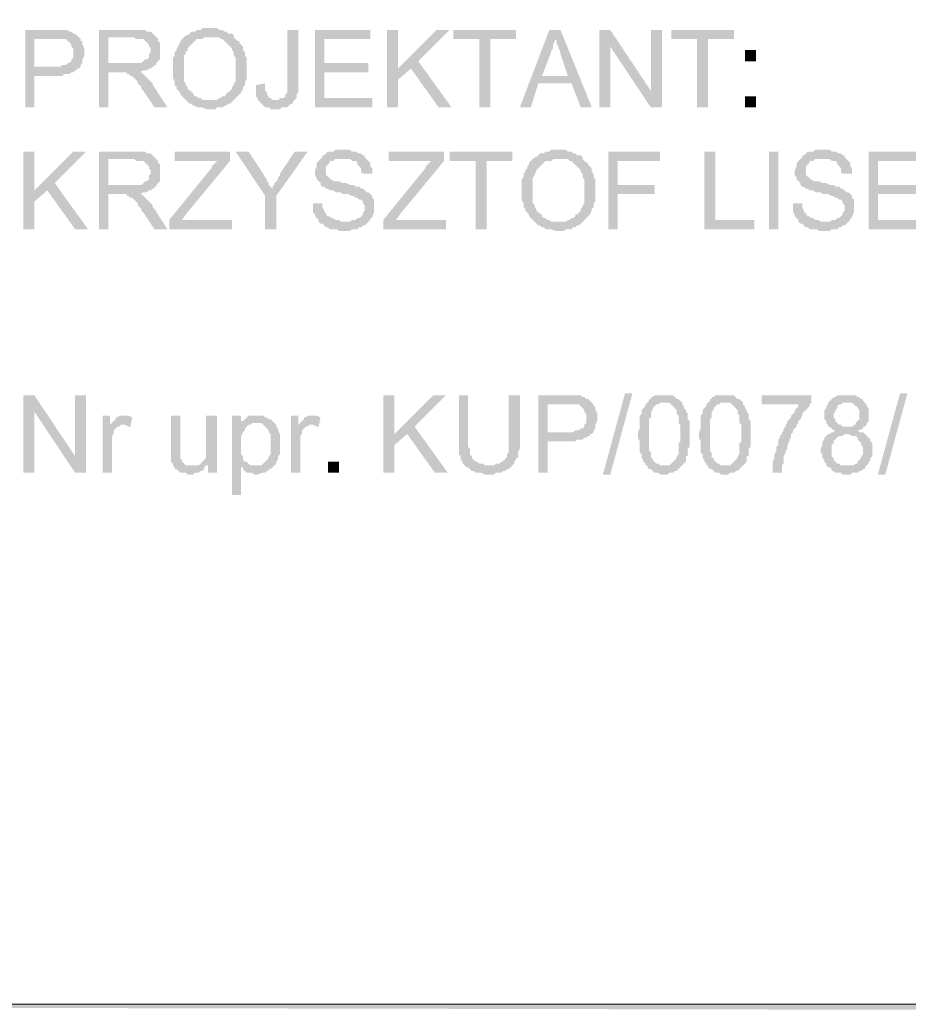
# Model space of a CAD drawing. Header units: millimetres. Extents: x -1147 to 4913, y -2332 to 921.
# Tile 90 of 119: x 4262 to 4364, y -2181 to -2069. Entities that reach past the tile are written whole.
import ezdxf

# ---------------------------------------------------------------- set-up
doc = ezdxf.new("R2010")
doc.units = ezdxf.units.MM
doc.header["$LTSCALE"] = 0.2
doc.layers.add('C00-00-00', color=7, linetype='Continuous')

msp = doc.modelspace()

# ---------------------------------------------------------------- hatches: boundary and pattern name
at = {"layer": 'C00-00-00'}
h = msp.add_hatch(color=256, dxfattribs=at)
h.dxf.hatch_style = 2
h.paths.add_polyline_path([(4266.106, -2069.672), (4262.932, -2069.672), (4262.932, -2078.562), (4263.987, -2078.562), (4263.987, -2074.964), (4267.162, -2074.964), (4267.374, -2074.751), (4268.008, -2074.751), (4268.221, -2074.541), (4268.434, -2074.541), (4268.646, -2074.328), (4268.859, -2074.328), (4268.859, -2074.117), (4269.068, -2074.117), (4263.987, -2073.905), (4263.987, -2070.73), (4269.28, -2070.73), (4269.068, -2070.519), (4268.859, -2070.306), (4268.646, -2070.095), (4268.434, -2070.095), (4268.221, -2069.883), (4268.008, -2069.883), (4267.8, -2069.672), (4266.528, -2069.672)])
h = msp.add_hatch(color=256, dxfattribs=at)
h.dxf.hatch_style = 2
h.paths.add_polyline_path([(4275.208, -2069.672), (4271.399, -2069.672), (4271.399, -2078.562), (4272.455, -2078.562), (4272.455, -2074.541), (4276.054, -2074.541), (4276.476, -2074.328), (4276.901, -2074.328), (4277.11, -2074.117), (4277.322, -2074.117), (4277.535, -2073.905), (4277.748, -2073.905), (4277.748, -2073.694), (4277.96, -2073.694), (4272.455, -2073.481), (4272.455, -2070.519), (4277.96, -2070.519), (4277.748, -2070.306), (4277.535, -2070.095), (4277.322, -2069.883), (4276.901, -2069.883), (4276.688, -2069.672), (4275.629, -2069.672)])
h = msp.add_hatch(color=256, dxfattribs=at)
h.dxf.hatch_style = 2
h.paths.add_polyline_path([(4284.096, -2069.459), (4283.249, -2069.459), (4283.037, -2069.672), (4282.615, -2069.672), (4282.403, -2069.883), (4281.981, -2069.883), (4281.769, -2070.095), (4281.556, -2070.306), (4281.347, -2070.306), (4284.096, -2070.519), (4285.156, -2070.519), (4285.368, -2070.73), (4285.577, -2070.73), (4285.79, -2070.942), (4286.002, -2071.153), (4286.211, -2071.366), (4286.424, -2071.577), (4286.636, -2071.787), (4286.636, -2072), (4286.849, -2072.211), (4286.849, -2072.635), (4287.062, -2072.847), (4287.062, -2075.598), (4286.849, -2075.809), (4286.849, -2076.022), (4286.636, -2076.233), (4286.636, -2076.445), (4286.424, -2076.656), (4286.211, -2076.869), (4286.002, -2076.869), (4286.002, -2077.08), (4285.79, -2077.292), (4285.577, -2077.292), (4285.368, -2077.503), (4285.156, -2077.503), (4284.943, -2077.715), (4284.096, -2077.715), (4286.849, -2077.715), (4287.062, -2077.503), (4287.27, -2077.292), (4287.483, -2077.08), (4287.696, -2076.869), (4287.909, -2076.445), (4287.909, -2076.233), (4288.121, -2076.022), (4288.121, -2075.598), (4288.33, -2075.386), (4288.33, -2072.847), (4288.121, -2072.635), (4288.121, -2072.211), (4287.909, -2072), (4287.909, -2071.577), (4287.696, -2071.366), (4287.483, -2071.153), (4287.483, -2070.942), (4287.27, -2070.942), (4287.062, -2070.73), (4286.849, -2070.519), (4286.849, -2070.306), (4286.636, -2070.095), (4286.211, -2070.095), (4286.002, -2069.883), (4285.79, -2069.883), (4285.577, -2069.672), (4285.156, -2069.672), (4284.943, -2069.459), (4284.309, -2069.459)])
h = msp.add_hatch(color=256, dxfattribs=at)
h.dxf.hatch_style = 2
h.paths.add_polyline_path([(4294.257, -2069.672), (4292.985, -2069.672), (4292.985, -2076.869), (4292.776, -2077.08), (4292.776, -2077.292), (4292.564, -2077.503), (4292.142, -2077.503), (4291.93, -2077.715), (4291.717, -2077.715), (4293.832, -2077.715), (4294.044, -2077.503), (4294.044, -2077.08), (4294.257, -2076.869), (4294.257, -2075.809)])
h = msp.add_hatch(color=256, dxfattribs=at)
h.dxf.hatch_style = 2
h.paths.add_polyline_path([(4302.512, -2069.672), (4296.163, -2069.672), (4296.163, -2078.562), (4302.724, -2078.562), (4302.724, -2077.503), (4297.223, -2077.503), (4297.223, -2074.541), (4302.299, -2074.541), (4302.299, -2073.481), (4297.223, -2073.481), (4297.223, -2070.73), (4302.512, -2070.73)])
h = msp.add_hatch(color=256, dxfattribs=at)
h.dxf.hatch_style = 2
h.paths.add_polyline_path([(4305.686, -2069.672), (4304.418, -2069.672), (4304.418, -2078.562), (4305.686, -2078.562), (4305.686, -2074.117)])
h = msp.add_hatch(color=256, dxfattribs=at)
h.dxf.hatch_style = 2
h.paths.add_polyline_path([(4311.613, -2069.672), (4310.132, -2069.672), (4305.686, -2074.117), (4305.686, -2075.386), (4307.171, -2074.117), (4308.017, -2073.27)])
h = msp.add_hatch(color=256, dxfattribs=at)
h.dxf.hatch_style = 2
h.paths.add_polyline_path([(4319.234, -2069.672), (4312.038, -2069.672), (4312.038, -2070.73), (4315, -2070.73), (4315, -2078.562), (4316.272, -2078.562), (4316.272, -2070.73), (4319.234, -2070.73)])
h = msp.add_hatch(color=256, dxfattribs=at)
h.dxf.hatch_style = 2
h.paths.add_polyline_path([(4324.314, -2069.672), (4323.042, -2069.672), (4319.659, -2078.562), (4320.927, -2078.562), (4321.774, -2075.809), (4325.582, -2075.809), (4322.195, -2074.964), (4323.255, -2072.211), (4323.255, -2072), (4323.467, -2071.787), (4323.467, -2071.366), (4323.68, -2070.942), (4323.68, -2070.519)])
h = msp.add_hatch(color=256, dxfattribs=at)
h.dxf.hatch_style = 2
h.paths.add_polyline_path([(4324.314, -2069.672), (4323.68, -2070.519), (4323.68, -2070.73), (4323.889, -2070.942), (4323.889, -2071.366), (4324.101, -2071.577), (4324.101, -2071.787), (4324.314, -2072.211), (4324.314, -2072.423), (4325.161, -2074.964), (4322.195, -2074.964), (4325.582, -2075.809), (4326.641, -2078.562), (4327.914, -2078.562)])
h = msp.add_hatch(color=256, dxfattribs=at)
h.dxf.hatch_style = 2
h.paths.add_polyline_path([(4330.028, -2069.672), (4328.76, -2069.672), (4328.76, -2078.562), (4330.028, -2078.562), (4330.028, -2071.577)])
h = msp.add_hatch(color=256, dxfattribs=at)
h.dxf.hatch_style = 2
h.paths.add_polyline_path([(4330.028, -2069.672), (4330.028, -2071.577), (4334.683, -2078.562), (4334.683, -2076.656)])
h = msp.add_hatch(color=256, dxfattribs=at)
h.dxf.hatch_style = 2
h.paths.add_polyline_path([(4335.955, -2069.672), (4334.683, -2069.672), (4334.683, -2078.562), (4335.955, -2078.562)])
h = msp.add_hatch(color=256, dxfattribs=at)
h.dxf.hatch_style = 2
h.paths.add_polyline_path([(4344.21, -2069.672), (4337.015, -2069.672), (4337.015, -2070.73), (4339.976, -2070.73), (4339.976, -2078.562), (4341.249, -2078.562), (4341.249, -2070.73), (4344.21, -2070.73)])
h = msp.add_hatch(color=256, dxfattribs=at)
h.dxf.hatch_style = 2
h.paths.add_polyline_path([(4269.28, -2070.73), (4266.315, -2070.73), (4267.587, -2070.73), (4267.8, -2070.942), (4268.008, -2071.153), (4268.221, -2071.366), (4268.221, -2071.577), (4268.434, -2071.787), (4268.434, -2072.847), (4268.221, -2073.058), (4268.221, -2073.27), (4268.008, -2073.481), (4267.8, -2073.481), (4267.587, -2073.694), (4267.162, -2073.694), (4266.953, -2073.905), (4263.987, -2073.905), (4269.068, -2074.117), (4269.28, -2073.905), (4269.28, -2073.694), (4269.493, -2073.481), (4269.493, -2073.058), (4269.706, -2072.635), (4269.706, -2072.211), (4269.706, -2071.787), (4269.493, -2071.366), (4269.493, -2070.942), (4269.28, -2070.942)])
h = msp.add_hatch(color=256, dxfattribs=at)
h.dxf.hatch_style = 2
h.paths.add_polyline_path([(4277.96, -2070.519), (4275.416, -2070.519), (4275.629, -2070.73), (4276.476, -2070.73), (4276.688, -2070.942), (4276.901, -2071.153), (4277.11, -2071.366), (4277.11, -2071.577), (4277.322, -2071.787), (4277.322, -2072.211), (4277.11, -2072.423), (4277.11, -2072.847), (4276.901, -2073.058), (4276.688, -2073.058), (4276.476, -2073.27), (4276.263, -2073.481), (4272.455, -2073.481), (4277.96, -2073.694), (4277.96, -2073.481), (4278.169, -2073.27), (4278.382, -2073.058), (4278.382, -2071.153), (4278.169, -2070.942), (4278.169, -2070.73)])
h = msp.add_hatch(color=256, dxfattribs=at)
h.dxf.hatch_style = 2
h.paths.add_polyline_path([(4281.347, -2070.306), (4281.135, -2070.519), (4280.922, -2070.73), (4280.709, -2070.942), (4280.709, -2071.153), (4280.501, -2071.366), (4280.501, -2071.577), (4280.288, -2071.787), (4280.288, -2072), (4280.075, -2072.211), (4280.075, -2072.635), (4279.863, -2072.847), (4279.863, -2075.175), (4280.075, -2075.598), (4280.075, -2076.022), (4280.288, -2076.233), (4280.288, -2076.445), (4280.501, -2076.656), (4280.709, -2076.869), (4280.709, -2077.08), (4280.922, -2077.292), (4281.135, -2077.503), (4281.347, -2077.715), (4281.556, -2077.926), (4281.769, -2078.139), (4281.981, -2078.139), (4282.19, -2078.35), (4282.403, -2078.35), (4282.615, -2078.562), (4283.249, -2078.562), (4283.675, -2078.773), (4284.73, -2078.773), (4284.943, -2078.562), (4285.577, -2078.562), (4285.79, -2078.35), (4286.002, -2078.35), (4286.211, -2078.139), (4286.424, -2078.139), (4286.636, -2077.926), (4286.849, -2077.715), (4283.249, -2077.715), (4283.037, -2077.503), (4282.828, -2077.503), (4282.615, -2077.292), (4282.403, -2077.292), (4282.19, -2077.08), (4282.19, -2076.869), (4281.981, -2076.869), (4281.981, -2076.656), (4281.769, -2076.656), (4281.556, -2076.445), (4281.556, -2076.233), (4281.347, -2076.022), (4281.347, -2075.809), (4281.135, -2075.598), (4281.135, -2072.635), (4281.347, -2072.423), (4281.347, -2072.211), (4281.556, -2072), (4281.556, -2071.787), (4281.769, -2071.577), (4281.981, -2071.366), (4282.19, -2071.153), (4282.403, -2070.942), (4282.615, -2070.73), (4283.249, -2070.73), (4283.462, -2070.519), (4284.096, -2070.519)])
h = msp.add_hatch(color=256, dxfattribs=at)
h.dxf.hatch_style = 2
h.paths.add_polyline_path([(4346.75, -2073.27), (4346.75, -2072), (4345.48, -2072), (4345.48, -2073.27)])
h = msp.add_hatch(color=256, dxfattribs=at)
h.dxf.hatch_style = 2
h.paths.add_polyline_path([(4308.017, -2073.27), (4307.171, -2074.117), (4310.345, -2078.562), (4311.826, -2078.562)])
h = msp.add_hatch(color=256, dxfattribs=at)
h.dxf.hatch_style = 2
h.paths.add_polyline_path([(4276.054, -2074.541), (4273.935, -2074.541), (4274.574, -2074.541), (4274.574, -2074.751), (4274.782, -2074.751), (4274.995, -2074.964), (4275.208, -2074.964), (4275.416, -2075.175), (4275.629, -2075.386), (4275.842, -2075.598), (4275.842, -2075.809), (4276.054, -2076.022), (4276.263, -2076.233), (4276.263, -2076.445), (4276.476, -2076.656), (4277.748, -2078.562), (4279.229, -2078.562), (4277.748, -2076.233), (4277.535, -2076.022), (4277.535, -2075.809), (4277.322, -2075.598), (4277.11, -2075.386), (4276.901, -2075.175), (4276.688, -2074.964), (4276.476, -2074.751), (4276.263, -2074.541)])
h = msp.add_hatch(color=256, dxfattribs=at)
h.dxf.hatch_style = 2
h.paths.add_polyline_path([(4290.449, -2075.809), (4289.389, -2076.022), (4289.389, -2077.292), (4289.602, -2077.503), (4289.602, -2077.715), (4289.811, -2077.926), (4290.023, -2078.139), (4290.236, -2078.35), (4290.449, -2078.562), (4290.87, -2078.562), (4291.083, -2078.773), (4292.142, -2078.773), (4292.351, -2078.562), (4292.985, -2078.562), (4293.198, -2078.35), (4293.41, -2078.139), (4293.623, -2078.139), (4293.623, -2077.926), (4293.832, -2077.715), (4291.295, -2077.715), (4291.083, -2077.503), (4290.87, -2077.503), (4290.87, -2077.292), (4290.657, -2077.08), (4290.657, -2076.869), (4290.449, -2076.656), (4290.449, -2076.233)])
h = msp.add_hatch(color=256, dxfattribs=at)
h.dxf.hatch_style = 2
h.paths.add_polyline_path([(4346.75, -2078.562), (4346.75, -2077.292), (4345.48, -2077.292), (4345.48, -2078.562)])
h = msp.add_hatch(color=256, dxfattribs=at)
h.dxf.hatch_style = 2
h.paths.add_polyline_path([(4299.337, -2083.429), (4298.491, -2083.429), (4298.278, -2083.642), (4297.644, -2083.642), (4297.431, -2083.853), (4297.223, -2084.065), (4297.01, -2084.065), (4297.01, -2084.276), (4296.797, -2084.489), (4296.584, -2084.7), (4296.372, -2084.912), (4296.372, -2085.336), (4296.163, -2085.758), (4296.163, -2086.393), (4296.372, -2086.604), (4296.372, -2086.817), (4296.584, -2087.028), (4296.797, -2087.24), (4296.797, -2087.451), (4297.01, -2087.664), (4297.223, -2087.664), (4297.431, -2087.874), (4297.644, -2087.874), (4297.857, -2088.087), (4298.278, -2088.087), (4298.491, -2088.298), (4299.125, -2088.298), (4299.337, -2088.511), (4299.971, -2088.511), (4300.397, -2088.722), (4300.605, -2088.722), (4300.818, -2088.934), (4301.031, -2088.934), (4301.244, -2089.145), (4301.452, -2089.145), (4301.665, -2089.356), (4301.665, -2089.568), (4301.878, -2089.779), (4301.878, -2090.203), (4301.878, -2090.415), (4301.665, -2090.626), (4301.665, -2090.838), (4301.452, -2091.05), (4301.244, -2091.262), (4301.031, -2091.262), (4300.818, -2091.473), (4300.397, -2091.473), (4300.184, -2091.686), (4296.584, -2091.686), (4296.797, -2091.896), (4297.01, -2091.896), (4297.223, -2092.109), (4297.431, -2092.32), (4297.644, -2092.32), (4297.857, -2092.532), (4298.703, -2092.532), (4298.916, -2092.743), (4300.184, -2092.743), (4300.397, -2092.532), (4301.031, -2092.532), (4301.244, -2092.32), (4301.452, -2092.32), (4301.665, -2092.109), (4301.878, -2092.109), (4302.09, -2091.896), (4302.299, -2091.686), (4302.512, -2091.473), (4302.512, -2091.262), (4302.724, -2091.262), (4302.724, -2091.05), (4302.937, -2090.626), (4302.937, -2089.992), (4302.937, -2089.145), (4302.724, -2088.934), (4302.724, -2088.722), (4302.512, -2088.511), (4302.299, -2088.298), (4302.09, -2088.298), (4301.878, -2088.087), (4301.665, -2087.874), (4301.452, -2087.874), (4301.244, -2087.664), (4300.818, -2087.664), (4300.605, -2087.451), (4300.184, -2087.451), (4299.759, -2087.24), (4299.337, -2087.24), (4298.916, -2087.028), (4298.278, -2087.028), (4298.069, -2086.817), (4297.857, -2086.817), (4297.857, -2086.604), (4297.644, -2086.604), (4297.644, -2086.393), (4297.431, -2086.393), (4297.431, -2085.758), (4297.431, -2085.336), (4297.644, -2085.123), (4297.857, -2084.912), (4297.857, -2084.7), (4298.278, -2084.7), (4298.491, -2084.489), (4302.09, -2084.489), (4301.878, -2084.276), (4301.878, -2084.065), (4301.665, -2084.065), (4301.452, -2083.853), (4301.031, -2083.853), (4301.031, -2083.642), (4300.397, -2083.642), (4300.184, -2083.429), (4299.55, -2083.429)])
h = msp.add_hatch(color=256, dxfattribs=at)
h.dxf.hatch_style = 2
h.paths.add_polyline_path([(4324.101, -2083.429), (4323.255, -2083.429), (4323.042, -2083.642), (4322.62, -2083.642), (4322.408, -2083.853), (4321.986, -2083.853), (4321.774, -2084.065), (4321.561, -2084.276), (4321.348, -2084.276), (4324.101, -2084.489), (4325.161, -2084.489), (4325.373, -2084.7), (4325.582, -2084.7), (4325.795, -2084.912), (4326.007, -2085.123), (4326.22, -2085.336), (4326.433, -2085.547), (4326.641, -2085.758), (4326.641, -2085.97), (4326.854, -2086.181), (4326.854, -2086.604), (4327.067, -2086.817), (4327.067, -2089.568), (4326.854, -2089.779), (4326.854, -2089.992), (4326.641, -2090.203), (4326.641, -2090.415), (4326.433, -2090.626), (4326.22, -2090.838), (4326.007, -2090.838), (4326.007, -2091.05), (4325.795, -2091.262), (4325.582, -2091.262), (4325.373, -2091.473), (4325.161, -2091.473), (4324.948, -2091.686), (4324.101, -2091.686), (4326.854, -2091.686), (4327.067, -2091.473), (4327.28, -2091.262), (4327.488, -2091.05), (4327.701, -2090.838), (4327.914, -2090.415), (4327.914, -2090.203), (4328.122, -2089.992), (4328.122, -2089.568), (4328.335, -2089.356), (4328.335, -2086.817), (4328.122, -2086.604), (4328.122, -2086.181), (4327.914, -2085.97), (4327.914, -2085.547), (4327.701, -2085.336), (4327.488, -2085.123), (4327.488, -2084.912), (4327.28, -2084.912), (4327.067, -2084.7), (4326.854, -2084.489), (4326.854, -2084.276), (4326.641, -2084.065), (4326.22, -2084.065), (4326.007, -2083.853), (4325.795, -2083.853), (4325.582, -2083.642), (4325.161, -2083.642), (4324.948, -2083.429), (4324.314, -2083.429)])
h = msp.add_hatch(color=256, dxfattribs=at)
h.dxf.hatch_style = 2
h.paths.add_polyline_path([(4354.371, -2083.429), (4353.524, -2083.429), (4353.311, -2083.642), (4352.677, -2083.642), (4352.465, -2083.853), (4352.252, -2084.065), (4352.043, -2084.065), (4352.043, -2084.276), (4351.831, -2084.489), (4351.618, -2084.7), (4351.405, -2084.912), (4351.405, -2085.336), (4351.197, -2085.758), (4351.197, -2086.393), (4351.405, -2086.604), (4351.405, -2086.817), (4351.618, -2087.028), (4351.831, -2087.24), (4351.831, -2087.451), (4352.043, -2087.664), (4352.252, -2087.664), (4352.465, -2087.874), (4352.677, -2087.874), (4352.886, -2088.087), (4353.311, -2088.087), (4353.524, -2088.298), (4354.158, -2088.298), (4354.371, -2088.511), (4355.005, -2088.511), (4355.43, -2088.722), (4355.643, -2088.722), (4355.852, -2088.934), (4356.064, -2088.934), (4356.277, -2089.145), (4356.486, -2089.145), (4356.698, -2089.356), (4356.698, -2089.568), (4356.911, -2089.779), (4356.911, -2090.203), (4356.911, -2090.415), (4356.698, -2090.626), (4356.698, -2090.838), (4356.486, -2091.05), (4356.277, -2091.262), (4356.064, -2091.262), (4355.852, -2091.473), (4355.43, -2091.473), (4355.218, -2091.686), (4351.618, -2091.686), (4351.831, -2091.896), (4352.043, -2091.896), (4352.252, -2092.109), (4352.465, -2092.32), (4352.677, -2092.32), (4352.886, -2092.532), (4353.737, -2092.532), (4353.945, -2092.743), (4355.218, -2092.743), (4355.43, -2092.532), (4356.064, -2092.532), (4356.277, -2092.32), (4356.486, -2092.32), (4356.698, -2092.109), (4356.911, -2092.109), (4357.124, -2091.896), (4357.332, -2091.686), (4357.545, -2091.473), (4357.545, -2091.262), (4357.758, -2091.262), (4357.758, -2091.05), (4357.971, -2090.626), (4357.971, -2089.992), (4357.971, -2089.145), (4357.758, -2088.934), (4357.758, -2088.722), (4357.545, -2088.511), (4357.332, -2088.298), (4357.124, -2088.298), (4356.911, -2088.087), (4356.698, -2087.874), (4356.486, -2087.874), (4356.277, -2087.664), (4355.852, -2087.664), (4355.643, -2087.451), (4355.218, -2087.451), (4354.796, -2087.24), (4354.371, -2087.24), (4353.945, -2087.028), (4353.311, -2087.028), (4353.099, -2086.817), (4352.886, -2086.817), (4352.886, -2086.604), (4352.677, -2086.604), (4352.677, -2086.393), (4352.465, -2086.393), (4352.465, -2085.758), (4352.465, -2085.336), (4352.677, -2085.123), (4352.886, -2084.912), (4352.886, -2084.7), (4353.311, -2084.7), (4353.524, -2084.489), (4357.124, -2084.489), (4356.911, -2084.276), (4356.911, -2084.065), (4356.698, -2084.065), (4356.486, -2083.853), (4356.064, -2083.853), (4356.064, -2083.642), (4355.43, -2083.642), (4355.218, -2083.429), (4354.584, -2083.429)])
h = msp.add_hatch(color=256, dxfattribs=at)
h.dxf.hatch_style = 2
h.paths.add_polyline_path([(4263.987, -2083.642), (4262.719, -2083.642), (4262.719, -2092.532), (4263.987, -2092.532), (4263.987, -2088.087)])
h = msp.add_hatch(color=256, dxfattribs=at)
h.dxf.hatch_style = 2
h.paths.add_polyline_path([(4269.914, -2083.642), (4268.434, -2083.642), (4263.987, -2088.087), (4263.987, -2089.356), (4265.468, -2088.087), (4266.315, -2087.24)])
h = msp.add_hatch(color=256, dxfattribs=at)
h.dxf.hatch_style = 2
h.paths.add_polyline_path([(4275.208, -2083.642), (4271.399, -2083.642), (4271.399, -2092.532), (4272.455, -2092.532), (4272.455, -2088.511), (4276.054, -2088.511), (4276.476, -2088.298), (4276.901, -2088.298), (4277.11, -2088.087), (4277.322, -2088.087), (4277.535, -2087.874), (4277.748, -2087.874), (4277.748, -2087.664), (4277.96, -2087.664), (4272.455, -2087.451), (4272.455, -2084.489), (4277.96, -2084.489), (4277.748, -2084.276), (4277.535, -2084.065), (4277.322, -2083.853), (4276.901, -2083.853), (4276.688, -2083.642), (4275.629, -2083.642)])
h = msp.add_hatch(color=256, dxfattribs=at)
h.dxf.hatch_style = 2
h.paths.add_polyline_path([(4277.96, -2084.489), (4275.416, -2084.489), (4275.629, -2084.7), (4276.476, -2084.7), (4276.688, -2084.912), (4276.901, -2085.123), (4277.11, -2085.336), (4277.11, -2085.547), (4277.322, -2085.758), (4277.322, -2086.181), (4277.11, -2086.393), (4277.11, -2086.817), (4276.901, -2087.028), (4276.688, -2087.028), (4276.476, -2087.24), (4276.263, -2087.451), (4272.455, -2087.451), (4277.96, -2087.664), (4277.96, -2087.451), (4278.169, -2087.24), (4278.382, -2087.028), (4278.382, -2085.123), (4278.169, -2084.912), (4278.169, -2084.7)])
h = msp.add_hatch(color=256, dxfattribs=at)
h.dxf.hatch_style = 2
h.paths.add_polyline_path([(4286.424, -2083.642), (4280.075, -2083.642), (4280.075, -2084.7), (4284.943, -2084.7), (4284.73, -2084.912), (4284.522, -2085.123), (4284.309, -2085.336), (4284.309, -2085.547), (4284.096, -2085.758), (4279.441, -2091.473), (4279.441, -2092.532), (4286.636, -2092.532), (4286.636, -2091.473), (4280.922, -2091.473), (4281.347, -2090.838), (4286.424, -2084.7)])
h = msp.add_hatch(color=256, dxfattribs=at)
h.dxf.hatch_style = 2
h.paths.add_polyline_path([(4288.543, -2083.642), (4287.062, -2083.642), (4290.449, -2088.722), (4291.295, -2087.874), (4291.083, -2087.664), (4290.87, -2087.451), (4290.87, -2087.24), (4290.657, -2087.028), (4290.657, -2086.817), (4290.449, -2086.604), (4290.236, -2086.181)])
h = msp.add_hatch(color=256, dxfattribs=at)
h.dxf.hatch_style = 2
h.paths.add_polyline_path([(4295.316, -2083.642), (4293.832, -2083.642), (4292.142, -2086.181), (4292.142, -2086.393), (4291.93, -2086.604), (4291.93, -2086.817), (4291.717, -2087.028), (4291.504, -2087.24), (4291.504, -2087.451), (4291.295, -2087.664), (4291.295, -2087.874), (4290.449, -2088.722), (4290.449, -2092.532), (4291.717, -2092.532), (4291.717, -2088.722)])
h = msp.add_hatch(color=256, dxfattribs=at)
h.dxf.hatch_style = 2
h.paths.add_polyline_path([(4302.09, -2084.489), (4299.337, -2084.489), (4300.184, -2084.489), (4300.397, -2084.7), (4300.818, -2084.7), (4301.031, -2084.912), (4301.031, -2085.123), (4301.244, -2085.336), (4301.452, -2085.547), (4301.452, -2085.97), (4301.665, -2086.181), (4302.724, -2086.181), (4302.724, -2085.547), (4302.512, -2085.336), (4302.512, -2084.912), (4302.299, -2084.7)])
h = msp.add_hatch(color=256, dxfattribs=at)
h.dxf.hatch_style = 2
h.paths.add_polyline_path([(4310.979, -2083.642), (4304.626, -2083.642), (4304.626, -2084.7), (4309.498, -2084.7), (4309.285, -2084.912), (4309.073, -2085.123), (4308.864, -2085.336), (4308.864, -2085.547), (4308.651, -2085.758), (4303.992, -2091.473), (4303.992, -2092.532), (4311.192, -2092.532), (4311.192, -2091.473), (4305.473, -2091.473), (4305.899, -2090.838), (4310.979, -2084.7)])
h = msp.add_hatch(color=256, dxfattribs=at)
h.dxf.hatch_style = 2
h.paths.add_polyline_path([(4318.812, -2083.642), (4311.613, -2083.642), (4311.613, -2084.7), (4314.574, -2084.7), (4314.574, -2092.532), (4315.847, -2092.532), (4315.847, -2084.7), (4318.812, -2084.7)])
h = msp.add_hatch(color=256, dxfattribs=at)
h.dxf.hatch_style = 2
h.paths.add_polyline_path([(4321.348, -2084.276), (4321.14, -2084.489), (4320.927, -2084.7), (4320.714, -2084.912), (4320.714, -2085.123), (4320.506, -2085.336), (4320.506, -2085.547), (4320.293, -2085.758), (4320.293, -2085.97), (4320.08, -2086.181), (4320.08, -2086.604), (4319.868, -2086.817), (4319.868, -2089.145), (4320.08, -2089.568), (4320.08, -2089.992), (4320.293, -2090.203), (4320.293, -2090.415), (4320.506, -2090.626), (4320.714, -2090.838), (4320.714, -2091.05), (4320.927, -2091.262), (4321.14, -2091.473), (4321.348, -2091.686), (4321.561, -2091.896), (4321.774, -2092.109), (4321.986, -2092.109), (4322.195, -2092.32), (4322.408, -2092.32), (4322.62, -2092.532), (4323.255, -2092.532), (4323.68, -2092.743), (4324.735, -2092.743), (4324.948, -2092.532), (4325.582, -2092.532), (4325.795, -2092.32), (4326.007, -2092.32), (4326.22, -2092.109), (4326.433, -2092.109), (4326.641, -2091.896), (4326.854, -2091.686), (4323.255, -2091.686), (4323.042, -2091.473), (4322.833, -2091.473), (4322.62, -2091.262), (4322.408, -2091.262), (4322.195, -2091.05), (4322.195, -2090.838), (4321.986, -2090.838), (4321.986, -2090.626), (4321.774, -2090.626), (4321.561, -2090.415), (4321.561, -2090.203), (4321.348, -2089.992), (4321.348, -2089.779), (4321.14, -2089.568), (4321.14, -2086.604), (4321.348, -2086.393), (4321.348, -2086.181), (4321.561, -2085.97), (4321.561, -2085.758), (4321.774, -2085.547), (4321.986, -2085.336), (4322.195, -2085.123), (4322.408, -2084.912), (4322.62, -2084.7), (4323.255, -2084.7), (4323.467, -2084.489), (4324.101, -2084.489)])
h = msp.add_hatch(color=256, dxfattribs=at)
h.dxf.hatch_style = 2
h.paths.add_polyline_path([(4335.743, -2083.642), (4329.816, -2083.642), (4329.816, -2092.532), (4330.875, -2092.532), (4330.875, -2088.511), (4335.109, -2088.511), (4335.109, -2087.451), (4330.875, -2087.451), (4330.875, -2084.7), (4335.743, -2084.7)])
h = msp.add_hatch(color=256, dxfattribs=at)
h.dxf.hatch_style = 2
h.paths.add_polyline_path([(4342.091, -2083.642), (4340.823, -2083.642), (4340.823, -2092.532), (4346.538, -2092.532), (4346.538, -2091.473), (4342.091, -2091.473)])
h = msp.add_hatch(color=256, dxfattribs=at)
h.dxf.hatch_style = 2
h.paths.add_polyline_path([(4349.291, -2092.532), (4349.291, -2083.642), (4348.233, -2083.642), (4348.233, -2092.532)])
h = msp.add_hatch(color=256, dxfattribs=at)
h.dxf.hatch_style = 2
h.paths.add_polyline_path([(4357.124, -2084.489), (4354.371, -2084.489), (4355.218, -2084.489), (4355.43, -2084.7), (4355.852, -2084.7), (4356.064, -2084.912), (4356.064, -2085.123), (4356.277, -2085.336), (4356.486, -2085.547), (4356.486, -2085.97), (4356.698, -2086.181), (4357.758, -2086.181), (4357.758, -2085.547), (4357.545, -2085.336), (4357.545, -2084.912), (4357.332, -2084.7)])
h = msp.add_hatch(color=256, dxfattribs=at)
h.dxf.hatch_style = 2
h.paths.add_polyline_path([(4366.012, -2083.642), (4359.66, -2083.642), (4359.66, -2092.532), (4366.225, -2092.532), (4366.225, -2091.473), (4360.719, -2091.473), (4360.719, -2088.511), (4365.8, -2088.511), (4365.8, -2087.451), (4360.719, -2087.451), (4360.719, -2084.7), (4366.012, -2084.7)])
h = msp.add_hatch(color=256, dxfattribs=at)
h.dxf.hatch_style = 2
h.paths.add_polyline_path([(4266.315, -2087.24), (4265.468, -2088.087), (4268.646, -2092.532), (4270.127, -2092.532)])
h = msp.add_hatch(color=256, dxfattribs=at)
h.dxf.hatch_style = 2
h.paths.add_polyline_path([(4276.054, -2088.511), (4273.935, -2088.511), (4274.574, -2088.511), (4274.574, -2088.722), (4274.782, -2088.722), (4274.995, -2088.934), (4275.208, -2088.934), (4275.416, -2089.145), (4275.629, -2089.356), (4275.842, -2089.568), (4275.842, -2089.779), (4276.054, -2089.992), (4276.263, -2090.203), (4276.263, -2090.415), (4276.476, -2090.626), (4277.748, -2092.532), (4279.229, -2092.532), (4277.748, -2090.203), (4277.535, -2089.992), (4277.535, -2089.779), (4277.322, -2089.568), (4277.11, -2089.356), (4276.901, -2089.145), (4276.688, -2088.934), (4276.476, -2088.722), (4276.263, -2088.511)])
h = msp.add_hatch(color=256, dxfattribs=at)
h.dxf.hatch_style = 2
h.paths.add_polyline_path([(4297.01, -2089.568), (4295.95, -2089.568), (4295.95, -2090.626), (4296.163, -2090.838), (4296.163, -2091.05), (4296.372, -2091.262), (4296.584, -2091.473), (4296.584, -2091.686), (4299.55, -2091.686), (4299.125, -2091.686), (4298.916, -2091.473), (4298.491, -2091.473), (4298.278, -2091.262), (4298.069, -2091.262), (4297.857, -2091.05), (4297.644, -2091.05), (4297.431, -2090.838), (4297.431, -2090.626), (4297.223, -2090.626), (4297.223, -2090.415), (4297.01, -2089.992), (4297.01, -2089.779)])
h = msp.add_hatch(color=256, dxfattribs=at)
h.dxf.hatch_style = 2
h.paths.add_polyline_path([(4352.043, -2089.568), (4350.984, -2089.568), (4350.984, -2090.626), (4351.197, -2090.838), (4351.197, -2091.05), (4351.405, -2091.262), (4351.618, -2091.473), (4351.618, -2091.686), (4354.584, -2091.686), (4354.158, -2091.686), (4353.945, -2091.473), (4353.524, -2091.473), (4353.311, -2091.262), (4353.099, -2091.262), (4352.886, -2091.05), (4352.677, -2091.05), (4352.465, -2090.838), (4352.465, -2090.626), (4352.252, -2090.626), (4352.252, -2090.415), (4352.043, -2089.992), (4352.043, -2089.779)])
h = msp.add_hatch(color=256, dxfattribs=at)
h.dxf.hatch_style = 2
h.paths.add_polyline_path([(4263.987, -2111.582), (4262.719, -2111.582), (4262.719, -2120.472), (4263.987, -2120.472), (4263.987, -2113.487)])
h = msp.add_hatch(color=256, dxfattribs=at)
h.dxf.hatch_style = 2
h.paths.add_polyline_path([(4263.987, -2111.582), (4263.987, -2113.487), (4268.646, -2120.472), (4268.646, -2118.566)])
h = msp.add_hatch(color=256, dxfattribs=at)
h.dxf.hatch_style = 2
h.paths.add_polyline_path([(4269.914, -2111.582), (4268.646, -2111.582), (4268.646, -2120.472), (4269.914, -2120.472)])
h = msp.add_hatch(color=256, dxfattribs=at)
h.dxf.hatch_style = 2
h.paths.add_polyline_path([(4305.265, -2111.582), (4303.992, -2111.582), (4303.992, -2120.472), (4305.265, -2120.472), (4305.265, -2116.027)])
h = msp.add_hatch(color=256, dxfattribs=at)
h.dxf.hatch_style = 2
h.paths.add_polyline_path([(4311.192, -2111.582), (4309.711, -2111.582), (4305.265, -2116.027), (4305.265, -2117.297), (4306.745, -2116.027), (4307.592, -2115.18)])
h = msp.add_hatch(color=256, dxfattribs=at)
h.dxf.hatch_style = 2
h.paths.add_polyline_path([(4313.732, -2111.582), (4312.672, -2111.582), (4312.672, -2116.661), (4312.672, -2118.355), (4312.885, -2118.566), (4312.885, -2118.99), (4313.094, -2119.202), (4313.094, -2119.413), (4313.306, -2119.625), (4316.059, -2119.625), (4315.634, -2119.625), (4315.425, -2119.413), (4315, -2119.413), (4314.787, -2119.202), (4314.574, -2119.202), (4314.366, -2118.99), (4314.153, -2118.779), (4314.153, -2118.566), (4313.94, -2118.355), (4313.94, -2118.142), (4313.94, -2117.719), (4313.732, -2117.508), (4313.732, -2116.661)])
h = msp.add_hatch(color=256, dxfattribs=at)
h.dxf.hatch_style = 2
h.paths.add_polyline_path([(4319.659, -2111.582), (4318.387, -2111.582), (4318.387, -2118.142), (4318.174, -2118.355), (4318.174, -2118.779), (4317.966, -2118.779), (4317.966, -2118.99), (4317.753, -2118.99), (4317.753, -2119.202), (4317.54, -2119.202), (4317.327, -2119.413), (4316.906, -2119.413), (4316.693, -2119.625), (4313.306, -2119.625), (4313.519, -2119.836), (4313.732, -2119.836), (4313.94, -2120.049), (4314.153, -2120.26), (4314.366, -2120.26), (4314.574, -2120.472), (4315.213, -2120.472), (4315.634, -2120.683), (4316.693, -2120.683), (4316.906, -2120.472), (4317.54, -2120.472), (4317.753, -2120.26), (4317.966, -2120.26), (4318.174, -2120.049), (4318.387, -2120.049), (4318.6, -2119.836), (4318.812, -2119.625), (4319.021, -2119.413), (4319.021, -2119.202), (4319.234, -2118.99), (4319.234, -2118.779), (4319.446, -2118.779), (4319.446, -2118.142), (4319.659, -2117.719), (4319.659, -2116.661)])
h = msp.add_hatch(color=256, dxfattribs=at)
h.dxf.hatch_style = 2
h.paths.add_polyline_path([(4324.948, -2111.582), (4321.774, -2111.582), (4321.774, -2120.472), (4322.833, -2120.472), (4322.833, -2116.874), (4326.007, -2116.874), (4326.22, -2116.661), (4326.854, -2116.661), (4327.067, -2116.451), (4327.28, -2116.451), (4327.488, -2116.238), (4327.701, -2116.238), (4327.701, -2116.027), (4327.914, -2116.027), (4322.833, -2115.815), (4322.833, -2112.64), (4328.122, -2112.64), (4327.914, -2112.429), (4327.701, -2112.216), (4327.488, -2112.006), (4327.28, -2112.006), (4327.067, -2111.793), (4326.854, -2111.793), (4326.641, -2111.582), (4325.373, -2111.582)])
h = msp.add_hatch(color=256, dxfattribs=at)
h.dxf.hatch_style = 2
h.paths.add_polyline_path([(4329.182, -2120.683), (4331.722, -2111.369), (4332.569, -2111.369), (4330.028, -2120.683)])
h = msp.add_hatch(color=256, dxfattribs=at)
h.dxf.hatch_style = 2
h.paths.add_polyline_path([(4336.168, -2111.582), (4335.109, -2111.582), (4334.896, -2111.793), (4334.683, -2111.793), (4334.683, -2112.006), (4334.475, -2112.006), (4334.475, -2112.216), (4334.262, -2112.429), (4336.802, -2112.429), (4337.015, -2112.64), (4337.228, -2112.852), (4337.436, -2113.063), (4337.649, -2113.276), (4337.649, -2113.699), (4337.862, -2113.91), (4337.862, -2114.757), (4338.074, -2114.968), (4338.074, -2116.027), (4338.074, -2116.874), (4337.862, -2117.085), (4337.862, -2118.355), (4337.649, -2118.566), (4337.649, -2118.779), (4337.436, -2118.99), (4337.228, -2119.202), (4337.015, -2119.413), (4336.802, -2119.625), (4336.168, -2119.625), (4334.262, -2119.836), (4334.475, -2120.049), (4334.683, -2120.049), (4334.896, -2120.26), (4335.109, -2120.472), (4335.534, -2120.472), (4335.743, -2120.683), (4336.59, -2120.683), (4336.802, -2120.472), (4337.228, -2120.472), (4337.436, -2120.26), (4337.649, -2120.26), (4337.862, -2120.049), (4338.074, -2119.836), (4338.283, -2119.625), (4338.496, -2119.413), (4338.708, -2119.202), (4338.708, -2118.566), (4338.917, -2118.566), (4338.917, -2117.719), (4339.13, -2117.508), (4339.13, -2114.544), (4338.917, -2114.333), (4338.917, -2113.699), (4338.708, -2113.487), (4338.708, -2113.276), (4338.496, -2113.063), (4338.496, -2112.852), (4338.283, -2112.64), (4338.283, -2112.429), (4338.074, -2112.216), (4337.862, -2112.006), (4337.649, -2112.006), (4337.436, -2111.793), (4337.228, -2111.582), (4336.381, -2111.582)])
h = msp.add_hatch(color=256, dxfattribs=at)
h.dxf.hatch_style = 2
h.paths.add_polyline_path([(4343.151, -2111.582), (4342.091, -2111.582), (4341.883, -2111.793), (4341.67, -2111.793), (4341.67, -2112.006), (4341.457, -2112.006), (4341.457, -2112.216), (4341.249, -2112.429), (4343.785, -2112.429), (4343.997, -2112.64), (4344.21, -2112.852), (4344.423, -2113.063), (4344.636, -2113.276), (4344.636, -2113.699), (4344.844, -2113.91), (4344.844, -2114.757), (4345.057, -2114.968), (4345.057, -2116.027), (4345.057, -2116.874), (4344.844, -2117.085), (4344.844, -2118.355), (4344.636, -2118.566), (4344.636, -2118.779), (4344.423, -2118.99), (4344.21, -2119.202), (4343.997, -2119.413), (4343.785, -2119.625), (4343.151, -2119.625), (4341.249, -2119.836), (4341.457, -2120.049), (4341.67, -2120.049), (4341.883, -2120.26), (4342.091, -2120.472), (4342.517, -2120.472), (4342.729, -2120.683), (4343.576, -2120.683), (4343.785, -2120.472), (4344.21, -2120.472), (4344.423, -2120.26), (4344.636, -2120.26), (4344.844, -2120.049), (4345.057, -2119.836), (4345.27, -2119.625), (4345.482, -2119.413), (4345.691, -2119.202), (4345.691, -2118.566), (4345.904, -2118.566), (4345.904, -2117.719), (4346.116, -2117.508), (4346.116, -2114.544), (4345.904, -2114.333), (4345.904, -2113.699), (4345.691, -2113.487), (4345.691, -2113.276), (4345.482, -2113.063), (4345.482, -2112.852), (4345.27, -2112.64), (4345.27, -2112.429), (4345.057, -2112.216), (4344.844, -2112.006), (4344.636, -2112.006), (4344.423, -2111.793), (4344.21, -2111.582), (4343.363, -2111.582)])
h = msp.add_hatch(color=256, dxfattribs=at)
h.dxf.hatch_style = 2
h.paths.add_polyline_path([(4353.099, -2111.582), (4347.384, -2111.582), (4347.384, -2112.64), (4351.618, -2112.64), (4351.618, -2112.852), (4351.405, -2113.063), (4351.197, -2113.276), (4351.197, -2113.487), (4350.984, -2113.699), (4350.771, -2113.91), (4350.771, -2114.121), (4350.559, -2114.333), (4350.35, -2114.544), (4350.35, -2114.757), (4350.137, -2114.968), (4350.137, -2115.18), (4349.925, -2115.391), (4349.925, -2115.604), (4349.712, -2115.815), (4349.712, -2116.027), (4349.503, -2116.238), (4349.503, -2116.451), (4349.291, -2116.661), (4349.291, -2117.297), (4349.078, -2117.508), (4349.078, -2117.932), (4348.865, -2118.355), (4348.865, -2118.779), (4348.656, -2119.202), (4348.656, -2120.472), (4349.712, -2120.472), (4349.712, -2119.625), (4349.925, -2119.413), (4349.925, -2118.566), (4350.137, -2118.142), (4350.137, -2117.932), (4350.35, -2117.719), (4350.35, -2117.297), (4350.559, -2116.874), (4350.559, -2116.661), (4350.771, -2116.451), (4350.771, -2116.027), (4350.984, -2115.815), (4350.984, -2115.604), (4351.197, -2115.391), (4351.405, -2115.18), (4351.405, -2114.968), (4351.618, -2114.757), (4351.618, -2114.544), (4351.831, -2114.333), (4352.043, -2113.91), (4352.043, -2113.699), (4352.252, -2113.487), (4352.465, -2113.276), (4352.677, -2113.063), (4352.886, -2112.852), (4352.886, -2112.64), (4353.099, -2112.429)])
h = msp.add_hatch(color=256, dxfattribs=at)
h.dxf.hatch_style = 2
h.paths.add_polyline_path([(4357.124, -2111.582), (4356.064, -2111.582), (4355.852, -2111.793), (4355.643, -2111.793), (4355.43, -2112.006), (4355.218, -2112.216), (4355.005, -2112.429), (4355.005, -2112.64), (4354.796, -2112.852), (4354.796, -2113.063), (4354.584, -2113.276), (4354.584, -2114.333), (4354.796, -2114.544), (4354.796, -2114.757), (4355.005, -2114.968), (4355.005, -2115.18), (4355.218, -2115.18), (4355.43, -2115.391), (4355.643, -2115.604), (4355.852, -2115.604), (4355.643, -2115.815), (4355.43, -2115.815), (4355.218, -2116.027), (4355.005, -2116.027), (4354.796, -2116.238), (4354.584, -2116.451), (4354.584, -2116.661), (4354.371, -2116.874), (4354.371, -2117.297), (4354.158, -2117.719), (4354.158, -2118.142), (4354.371, -2118.355), (4354.371, -2118.779), (4354.584, -2118.99), (4354.584, -2119.202), (4354.796, -2119.413), (4354.796, -2119.625), (4355.005, -2119.836), (4357.124, -2119.625), (4356.486, -2119.625), (4356.277, -2119.413), (4356.064, -2119.413), (4355.852, -2119.202), (4355.643, -2118.99), (4355.643, -2118.779), (4355.43, -2118.566), (4355.43, -2117.297), (4355.643, -2117.085), (4355.643, -2116.874), (4355.852, -2116.661), (4356.064, -2116.451), (4356.277, -2116.238), (4356.698, -2116.238), (4356.911, -2116.027), (4359.239, -2116.027), (4359.026, -2115.815), (4358.605, -2115.815), (4358.392, -2115.604), (4358.605, -2115.604), (4359.026, -2115.391), (4359.026, -2115.18), (4356.698, -2115.18), (4356.486, -2114.968), (4356.277, -2114.968), (4356.064, -2114.757), (4355.852, -2114.544), (4355.852, -2114.333), (4355.643, -2114.121), (4355.643, -2113.699), (4355.852, -2113.487), (4355.852, -2113.276), (4356.064, -2113.063), (4356.064, -2112.852), (4356.277, -2112.64), (4356.486, -2112.64), (4356.698, -2112.429), (4359.239, -2112.429), (4359.026, -2112.216), (4359.026, -2112.006), (4358.817, -2112.006), (4358.605, -2111.793), (4358.392, -2111.793), (4358.179, -2111.582), (4357.545, -2111.582)])
h = msp.add_hatch(color=256, dxfattribs=at)
h.dxf.hatch_style = 2
h.paths.add_polyline_path([(4360.719, -2120.683), (4363.26, -2111.369), (4364.106, -2111.369), (4361.566, -2120.683)])
h = msp.add_hatch(color=256, dxfattribs=at)
h.dxf.hatch_style = 2
h.paths.add_polyline_path([(4328.122, -2112.64), (4325.161, -2112.64), (4326.433, -2112.64), (4326.641, -2112.852), (4326.854, -2113.063), (4327.067, -2113.276), (4327.067, -2113.487), (4327.28, -2113.699), (4327.28, -2114.757), (4327.067, -2114.968), (4327.067, -2115.18), (4326.854, -2115.391), (4326.641, -2115.391), (4326.433, -2115.604), (4326.007, -2115.604), (4325.795, -2115.815), (4322.833, -2115.815), (4327.914, -2116.027), (4328.122, -2115.815), (4328.122, -2115.604), (4328.335, -2115.391), (4328.335, -2114.968), (4328.548, -2114.544), (4328.548, -2114.121), (4328.548, -2113.699), (4328.335, -2113.276), (4328.335, -2112.852), (4328.122, -2112.852)])
h = msp.add_hatch(color=256, dxfattribs=at)
h.dxf.hatch_style = 2
h.paths.add_polyline_path([(4334.262, -2112.429), (4334.049, -2112.64), (4334.049, -2112.852), (4333.837, -2113.063), (4333.628, -2113.276), (4333.628, -2113.487), (4333.628, -2113.699), (4333.415, -2113.91), (4333.415, -2115.391), (4333.203, -2115.815), (4333.203, -2116.451), (4333.415, -2116.874), (4333.415, -2118.142), (4333.628, -2118.355), (4333.628, -2118.779), (4333.837, -2118.99), (4333.837, -2119.202), (4334.049, -2119.413), (4334.049, -2119.625), (4334.262, -2119.625), (4334.262, -2119.836), (4336.168, -2119.625), (4335.743, -2119.625), (4335.534, -2119.413), (4335.321, -2119.413), (4335.109, -2119.202), (4334.896, -2118.99), (4334.896, -2118.779), (4334.683, -2118.779), (4334.683, -2118.142), (4334.475, -2117.932), (4334.475, -2114.333), (4334.683, -2114.121), (4334.683, -2113.487), (4334.896, -2113.276), (4334.896, -2113.063), (4335.109, -2112.852), (4335.321, -2112.64), (4335.534, -2112.64), (4335.743, -2112.429), (4336.168, -2112.429)])
h = msp.add_hatch(color=256, dxfattribs=at)
h.dxf.hatch_style = 2
h.paths.add_polyline_path([(4341.249, -2112.429), (4341.036, -2112.64), (4341.036, -2112.852), (4340.823, -2113.063), (4340.61, -2113.276), (4340.61, -2113.487), (4340.61, -2113.699), (4340.402, -2113.91), (4340.402, -2115.391), (4340.189, -2115.815), (4340.189, -2116.451), (4340.402, -2116.874), (4340.402, -2118.142), (4340.61, -2118.355), (4340.61, -2118.779), (4340.823, -2118.99), (4340.823, -2119.202), (4341.036, -2119.413), (4341.036, -2119.625), (4341.249, -2119.625), (4341.249, -2119.836), (4343.151, -2119.625), (4342.729, -2119.625), (4342.517, -2119.413), (4342.304, -2119.413), (4342.091, -2119.202), (4341.883, -2118.99), (4341.883, -2118.779), (4341.67, -2118.779), (4341.67, -2118.142), (4341.457, -2117.932), (4341.457, -2114.333), (4341.67, -2114.121), (4341.67, -2113.487), (4341.883, -2113.276), (4341.883, -2113.063), (4342.091, -2112.852), (4342.304, -2112.64), (4342.517, -2112.64), (4342.729, -2112.429), (4343.151, -2112.429)])
h = msp.add_hatch(color=256, dxfattribs=at)
h.dxf.hatch_style = 2
h.paths.add_polyline_path([(4359.239, -2112.429), (4357.124, -2112.429), (4357.758, -2112.429), (4357.971, -2112.64), (4358.179, -2112.852), (4358.392, -2112.852), (4358.392, -2113.063), (4358.605, -2113.276), (4358.605, -2113.91), (4358.605, -2114.333), (4358.392, -2114.544), (4358.179, -2114.757), (4358.179, -2114.968), (4357.971, -2114.968), (4357.758, -2115.18), (4357.124, -2115.18), (4359.239, -2115.18), (4359.451, -2114.968), (4359.451, -2114.757), (4359.66, -2114.544), (4359.66, -2113.063), (4359.451, -2112.852), (4359.451, -2112.64)])
h = msp.add_hatch(color=256, dxfattribs=at)
h.dxf.hatch_style = 2
h.paths.add_polyline_path([(4272.667, -2113.91), (4271.821, -2113.91), (4271.821, -2120.472), (4272.88, -2120.472), (4272.88, -2117.085), (4272.88, -2116.238), (4273.089, -2116.027), (4273.089, -2115.815), (4273.089, -2115.604), (4273.301, -2115.391), (4273.514, -2115.18), (4273.727, -2115.18), (4273.935, -2114.968), (4274.148, -2114.968), (4272.667, -2114.968)])
h = msp.add_hatch(color=256, dxfattribs=at)
h.dxf.hatch_style = 2
h.paths.add_polyline_path([(4274.148, -2113.91), (4273.727, -2113.91), (4273.514, -2114.121), (4273.301, -2114.121), (4273.301, -2114.333), (4273.089, -2114.544), (4272.88, -2114.757), (4272.667, -2114.968), (4274.361, -2114.968), (4274.782, -2115.18), (4274.995, -2115.18), (4275.208, -2114.121), (4274.782, -2113.91), (4274.361, -2113.91)])
h = msp.add_hatch(color=256, dxfattribs=at)
h.dxf.hatch_style = 2
h.paths.add_polyline_path([(4280.709, -2113.91), (4279.654, -2113.91), (4279.654, -2119.202), (4279.863, -2119.413), (4279.863, -2119.625), (4280.075, -2119.836), (4280.075, -2120.049), (4280.288, -2120.049), (4280.501, -2120.26), (4280.709, -2120.472), (4281.347, -2120.472), (4281.556, -2120.683), (4282.19, -2120.683), (4282.403, -2120.472), (4282.828, -2120.472), (4283.037, -2120.26), (4283.249, -2120.26), (4283.462, -2120.049), (4283.462, -2119.836), (4283.675, -2119.625), (4281.347, -2119.625), (4281.135, -2119.413), (4280.922, -2119.202), (4280.922, -2118.99), (4280.709, -2118.779), (4280.709, -2118.566), (4280.709, -2117.508)])
h = msp.add_hatch(color=256, dxfattribs=at)
h.dxf.hatch_style = 2
h.paths.add_polyline_path([(4284.943, -2113.91), (4283.675, -2113.91), (4283.675, -2117.508), (4283.675, -2118.779), (4283.462, -2118.99), (4283.249, -2119.202), (4283.037, -2119.413), (4283.884, -2119.625), (4283.884, -2120.472), (4284.943, -2120.472)])
h = msp.add_hatch(color=256, dxfattribs=at)
h.dxf.hatch_style = 2
h.paths.add_polyline_path([(4287.696, -2113.91), (4286.636, -2113.91), (4286.636, -2123.011), (4287.696, -2123.011), (4287.696, -2119.836), (4289.389, -2119.625), (4288.755, -2119.625), (4288.543, -2119.413), (4288.33, -2119.202), (4288.121, -2119.202), (4287.909, -2118.99), (4287.909, -2118.566), (4287.696, -2118.355), (4287.696, -2117.297), (4287.696, -2116.238), (4287.909, -2115.815), (4288.121, -2115.604), (4288.121, -2115.391), (4288.33, -2115.18), (4288.543, -2114.968), (4288.755, -2114.968), (4287.696, -2114.757)])
h = msp.add_hatch(color=256, dxfattribs=at)
h.dxf.hatch_style = 2
h.paths.add_polyline_path([(4289.389, -2113.91), (4288.543, -2113.91), (4288.33, -2114.121), (4288.121, -2114.333), (4287.909, -2114.544), (4287.696, -2114.544), (4289.389, -2114.757), (4290.023, -2114.757), (4290.236, -2114.968), (4290.449, -2115.18), (4290.657, -2115.391), (4290.87, -2115.604), (4290.87, -2115.815), (4291.083, -2116.027), (4291.083, -2118.355), (4290.87, -2118.566), (4290.87, -2118.779), (4290.657, -2118.99), (4290.449, -2119.202), (4290.236, -2119.413), (4290.023, -2119.625), (4289.389, -2119.625), (4287.696, -2119.836), (4287.909, -2119.836), (4287.909, -2120.049), (4288.121, -2120.26), (4288.33, -2120.472), (4288.968, -2120.472), (4289.177, -2120.683), (4289.602, -2120.683), (4290.023, -2120.472), (4290.449, -2120.472), (4290.657, -2120.26), (4290.87, -2120.26), (4290.87, -2120.049), (4291.083, -2120.049), (4291.295, -2119.836), (4291.504, -2119.625), (4291.717, -2119.413), (4291.717, -2119.202), (4291.93, -2118.99), (4291.93, -2118.566), (4292.142, -2118.355), (4292.142, -2117.085), (4292.142, -2116.027), (4291.93, -2115.604), (4291.93, -2115.391), (4291.717, -2115.18), (4291.717, -2114.968), (4291.504, -2114.757), (4291.295, -2114.544), (4291.083, -2114.333), (4290.87, -2114.333), (4290.657, -2114.121), (4290.449, -2114.121), (4290.236, -2113.91), (4289.811, -2113.91)])
h = msp.add_hatch(color=256, dxfattribs=at)
h.dxf.hatch_style = 2
h.paths.add_polyline_path([(4294.257, -2113.91), (4293.41, -2113.91), (4293.41, -2120.472), (4294.47, -2120.472), (4294.47, -2117.085), (4294.47, -2116.238), (4294.678, -2116.027), (4294.678, -2115.815), (4294.678, -2115.604), (4294.891, -2115.391), (4295.104, -2115.18), (4295.316, -2115.18), (4295.525, -2114.968), (4295.738, -2114.968), (4294.257, -2114.968)])
h = msp.add_hatch(color=256, dxfattribs=at)
h.dxf.hatch_style = 2
h.paths.add_polyline_path([(4295.738, -2113.91), (4295.316, -2113.91), (4295.104, -2114.121), (4294.891, -2114.121), (4294.891, -2114.333), (4294.678, -2114.544), (4294.47, -2114.757), (4294.257, -2114.968), (4295.95, -2114.968), (4296.372, -2115.18), (4296.584, -2115.18), (4296.797, -2114.121), (4296.372, -2113.91), (4295.95, -2113.91)])
h = msp.add_hatch(color=256, dxfattribs=at)
h.dxf.hatch_style = 2
h.paths.add_polyline_path([(4287.696, -2114.544), (4287.696, -2114.757), (4288.755, -2114.968), (4288.968, -2114.757), (4289.389, -2114.757)])
h = msp.add_hatch(color=256, dxfattribs=at)
h.dxf.hatch_style = 2
h.paths.add_polyline_path([(4307.592, -2115.18), (4306.745, -2116.027), (4309.92, -2120.472), (4311.4, -2120.472)])
h = msp.add_hatch(color=256, dxfattribs=at)
h.dxf.hatch_style = 2
h.paths.add_polyline_path([(4359.239, -2116.027), (4357.124, -2116.027), (4357.332, -2116.027), (4357.758, -2116.238), (4358.179, -2116.238), (4358.392, -2116.451), (4358.392, -2116.661), (4358.605, -2116.874), (4358.817, -2117.085), (4358.817, -2117.297), (4359.026, -2117.508), (4359.026, -2118.355), (4358.817, -2118.566), (4358.817, -2118.779), (4358.605, -2118.99), (4358.392, -2119.202), (4358.392, -2119.413), (4358.179, -2119.413), (4357.971, -2119.625), (4357.124, -2119.625), (4355.005, -2119.836), (4355.218, -2119.836), (4355.43, -2120.049), (4355.43, -2120.26), (4355.643, -2120.26), (4355.852, -2120.472), (4356.486, -2120.472), (4356.698, -2120.683), (4357.545, -2120.683), (4357.758, -2120.472), (4358.392, -2120.472), (4358.605, -2120.26), (4358.817, -2120.26), (4359.026, -2120.049), (4359.239, -2120.049), (4359.239, -2119.836), (4359.451, -2119.625), (4359.66, -2119.413), (4359.66, -2119.202), (4359.873, -2119.202), (4359.873, -2118.779), (4360.085, -2118.566), (4360.085, -2117.932), (4360.085, -2117.085), (4359.873, -2116.874), (4359.873, -2116.661), (4359.66, -2116.451), (4359.451, -2116.238)])
h = msp.add_hatch(color=256, dxfattribs=at)
h.dxf.hatch_style = 2
h.paths.add_polyline_path([(4283.037, -2119.413), (4282.828, -2119.625), (4281.981, -2119.625), (4283.884, -2119.625)])
h = msp.add_hatch(color=256, dxfattribs=at)
h.dxf.hatch_style = 2
h.paths.add_polyline_path([(4298.916, -2120.472), (4298.916, -2119.202), (4297.646, -2119.202), (4297.646, -2120.472)])
h = msp.add_hatch(color=256, dxfattribs=at)
h.dxf.hatch_style = 2
h.paths.add_polyline_path([(4061.847, -2181.432), (4876.764, -2181.432), (4876.764, -2183.126)])

# ---------------------------------------------------------------- linework, layer by layer
at = {"layer": 'C00-00-00', "lineweight": 0}
for points in [[(4876.764, -2181.432), (4876.764, -2066.073), (4061.847, -2066.073), (4061.847, -2181.432)], [(4875.282, -2181.432), (4875.282, -2067.555), (4063.328, -2067.555), (4063.328, -2181.432)]]:
    msp.add_lwpolyline(points, close=True, dxfattribs=at)

doc.saveas('drawing.dxf')
